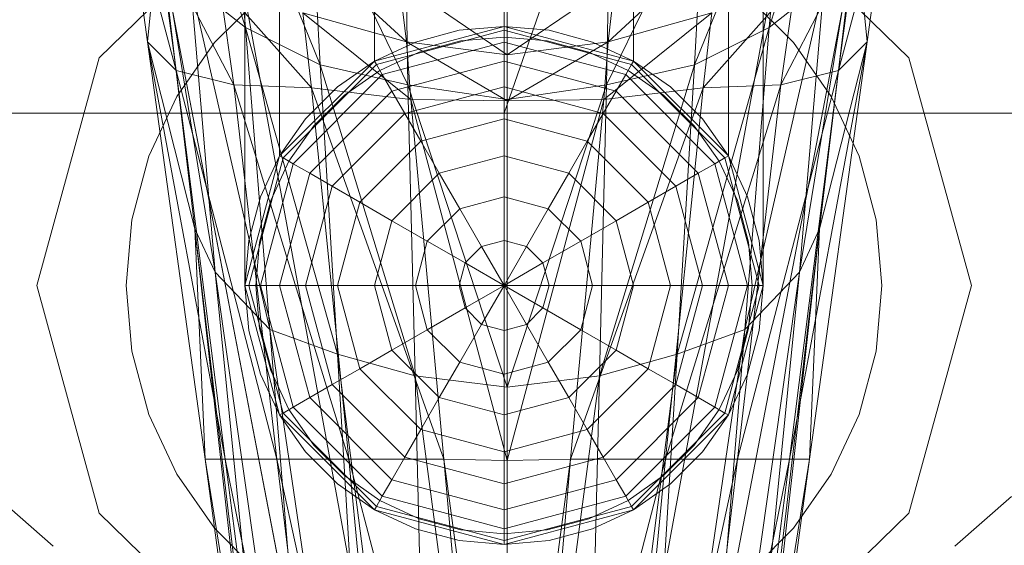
# Model space of a CAD drawing. Header units: metres. Extents: x 391.1 to 427.5, y 12.7 to 28.4.
# Tile 227 of 240: x 413.2455 to 413.3139, y 23.9879 to 24.0244. Entities that reach past the tile are written whole.
import ezdxf

# ---------------------------------------------------------------- set-up
doc = ezdxf.new("R2010")
doc.units = ezdxf.units.M
doc.layers.add('02_MOBILIARIO', color=7, linetype='Continuous', lineweight=18)
doc.layers.add('A-DETL-____-MBND', color=7, linetype='Continuous', lineweight=18)

# ---------------------------------------------------------------- blocks, each defined once
blk = doc.blocks.new('Family - Rentamans PS-1-153427-01_ENLLUMENAT_PS1')
at = {"layer": 'A-DETL-____-MBND', "color": 253, "true_color": 0xaaaaaa}
for p, q in [((0.218497, 0.265), (0.182758, 0.162272)), ((0.182758, 0.162272), (0.182758, 0.265)), ((0.164758, 0.150299), (0.164758, 0.245)), ((0.16717, 0.159299), (0.16717, 0.245)), ((0.16717, 0.159299), (0.16717, 0.245)), ((0.173758, 0.165887), (0.173758, 0.245)), ((0.173758, 0.165887), (0.173758, 0.245)), ((0.182758, 0.168299), (0.182758, 0.245)), ((0.182758, 0.168299), (0.182758, 0.245)), ((0.191758, 0.165887), (0.191758, 0.245)), ((0.191758, 0.165887), (0.191758, 0.245)), ((0.198347, 0.245), (0.198347, 0.159299)), ((0.198347, 0.159299), (0.198347, 0.245)), ((0.200758, 0.150299), (0.200758, 0.245)), ((0.164787, 0.168229), (0.159486, 0.185229)), ((0.206486, 0.185229), (0.201186, 0.168229)), ((0.162486, 0.182729), (0.172787, 0.126729)), ((0.162486, 0.182729), (0.172787, 0.126729)), ((0.193186, 0.126729), (0.203486, 0.182729)), ((0.193186, 0.126729), (0.203486, 0.182729)), ((0.169986, 0.165628), (0.163686, 0.181229)), ((0.164787, 0.168229), (0.163686, 0.181229)), ((0.202287, 0.181229), (0.195986, 0.165628)), ((0.202287, 0.181229), (0.201186, 0.168229)), ((0.157986, 0.167229), (0.156486, 0.178229)), ((0.159986, 0.165229), (0.156486, 0.178229)), ((0.167986, 0.126428), (0.157986, 0.178428)), ((0.157986, 0.178428), (0.167986, 0.126428)), ((0.176087, 0.164229), (0.169287, 0.178229)), ((0.169986, 0.165628), (0.169287, 0.178229)), ((0.196686, 0.178229), (0.189886, 0.164229)), ((0.195986, 0.165628), (0.196686, 0.178229)), ((0.207986, 0.178428), (0.197986, 0.126428)), ((0.207986, 0.178428), (0.197986, 0.126428)), ((0.205986, 0.165229), (0.209486, 0.178229)), ((0.209486, 0.178229), (0.207986, 0.167229)), ((0.166524, 0.177701), (0.154641, 0.166119)), ((0.154641, 0.166119), (0.166524, 0.177701)), ((0.198992, 0.177701), (0.210876, 0.166119)), ((0.210876, 0.166119), (0.198992, 0.177701)), ((0.176087, 0.164229), (0.175886, 0.176528)), ((0.189886, 0.164229), (0.190087, 0.176528)), ((0.157986, 0.167229), (0.158787, 0.175229)), ((0.162686, 0.151229), (0.158787, 0.175229)), ((0.161287, 0.154229), (0.158787, 0.175229)), ((0.182986, 0.163229), (0.182986, 0.175628)), ((0.207186, 0.175229), (0.203287, 0.151229)), ((0.207186, 0.175229), (0.204686, 0.154229)), ((0.207986, 0.167229), (0.207186, 0.175229)), ((0.159986, 0.165229), (0.158787, 0.174229)), ((0.163986, 0.164229), (0.158787, 0.174229)), ((0.168386, 0.174229), (0.175986, 0.167229)), ((0.197587, 0.174229), (0.189986, 0.167229)), ((0.201986, 0.164229), (0.207186, 0.174229)), ((0.207186, 0.174229), (0.205986, 0.165229)), ((0.164787, 0.168229), (0.160986, 0.171229)), ((0.166486, 0.147229), (0.160986, 0.171229)), ((0.162686, 0.151229), (0.160986, 0.171229)), ((0.163986, 0.164229), (0.162986, 0.171229)), ((0.169386, 0.164028), (0.162986, 0.171229)), ((0.175486, 0.171428), (0.182986, 0.166328)), ((0.175486, 0.171428), (0.175986, 0.167229)), ((0.190486, 0.171428), (0.182986, 0.166328)), ((0.190486, 0.171428), (0.189986, 0.167229)), ((0.196587, 0.164028), (0.202986, 0.171229)), ((0.204986, 0.171229), (0.199486, 0.147229)), ((0.204986, 0.171229), (0.201186, 0.168229)), ((0.202986, 0.171229), (0.201986, 0.164229)), ((0.203287, 0.151229), (0.204986, 0.171229)), ((0.162649, 0.167172), (0.165885, 0.170407)), ((0.162649, 0.167172), (0.165885, 0.170407)), ((0.199631, 0.170407), (0.202867, 0.167172)), ((0.199631, 0.170407), (0.202867, 0.167172)), ((0.182986, 0.169828), (0.182986, 0.166328)), ((0.175986, 0.167229), (0.168787, 0.169229)), ((0.168787, 0.169229), (0.176287, 0.163229)), ((0.168787, 0.169229), (0.169386, 0.164028)), ((0.197186, 0.169229), (0.189686, 0.163229)), ((0.189986, 0.167229), (0.197186, 0.169229)), ((0.197186, 0.169229), (0.196587, 0.164028)), ((0.173758, 0.165887), (0.182758, 0.168299)), ((0.173758, 0.165887), (0.182758, 0.168299)), ((0.182758, 0.168299), (0.173758, 0.165887)), ((0.173758, 0.165887), (0.182758, 0.168299)), ((0.182758, 0.168299), (0.179632, 0.168025)), ((0.179632, 0.168025), (0.182758, 0.168299)), ((0.185884, 0.168025), (0.182758, 0.168299)), ((0.182758, 0.168299), (0.185884, 0.168025)), ((0.182758, 0.168025), (0.182758, 0.168299)), ((0.182758, 0.168299), (0.191758, 0.165887)), ((0.191758, 0.165887), (0.182758, 0.168299)), ((0.182758, 0.168299), (0.191758, 0.165887)), ((0.182758, 0.168299), (0.191758, 0.165887)), ((0.169986, 0.165628), (0.164787, 0.168229)), ((0.171186, 0.145528), (0.164787, 0.168229)), ((0.166486, 0.147229), (0.164787, 0.168229)), ((0.182758, 0.168025), (0.173895, 0.16565)), ((0.179632, 0.168025), (0.176602, 0.167213)), ((0.176602, 0.167213), (0.179632, 0.168025)), ((0.191621, 0.16565), (0.182758, 0.168025)), ((0.182758, 0.167213), (0.182758, 0.168025)), ((0.188914, 0.167213), (0.185884, 0.168025)), ((0.185884, 0.168025), (0.188914, 0.167213)), ((0.201186, 0.168229), (0.194787, 0.145528)), ((0.201186, 0.168229), (0.195986, 0.165628)), ((0.201186, 0.168229), (0.199486, 0.147229)), ((0.161287, 0.154229), (0.157986, 0.167229)), ((0.161986, 0.138229), (0.157986, 0.167229)), ((0.157986, 0.167229), (0.159986, 0.165229)), ((0.163386, 0.138229), (0.157986, 0.167229)), ((0.160025, 0.163424), (0.162649, 0.167172)), ((0.160025, 0.163424), (0.162649, 0.167172)), ((0.176602, 0.167213), (0.173758, 0.165887)), ((0.173758, 0.165887), (0.176602, 0.167213)), ((0.182758, 0.167213), (0.174301, 0.164947)), ((0.182986, 0.166328), (0.175986, 0.167229)), ((0.175986, 0.167229), (0.182986, 0.163128)), ((0.175986, 0.167229), (0.176287, 0.163229)), ((0.176858, 0.166508), (0.179763, 0.167286)), ((0.176858, 0.166508), (0.179763, 0.167286)), ((0.179763, 0.167286), (0.182758, 0.167549)), ((0.179763, 0.167286), (0.182758, 0.167549)), ((0.182758, 0.167549), (0.185754, 0.167286)), ((0.182758, 0.167549), (0.185754, 0.167286)), ((0.191215, 0.164947), (0.182758, 0.167213)), ((0.182758, 0.165887), (0.182758, 0.167213)), ((0.182986, 0.166328), (0.189986, 0.167229)), ((0.189986, 0.167229), (0.182986, 0.163128)), ((0.185754, 0.167286), (0.188658, 0.166508)), ((0.185754, 0.167286), (0.188658, 0.166508)), ((0.191758, 0.165887), (0.188914, 0.167213)), ((0.188914, 0.167213), (0.191758, 0.165887)), ((0.189986, 0.167229), (0.189686, 0.163229)), ((0.202587, 0.138229), (0.207986, 0.167229)), ((0.202867, 0.167172), (0.205491, 0.163424)), ((0.202867, 0.167172), (0.205491, 0.163424)), ((0.207986, 0.167229), (0.203986, 0.138229)), ((0.207986, 0.167229), (0.204686, 0.154229)), ((0.205986, 0.165229), (0.207986, 0.167229)), ((0.174133, 0.165237), (0.176858, 0.166508)), ((0.174133, 0.165237), (0.176858, 0.166508)), ((0.182986, 0.166328), (0.182986, 0.163128)), ((0.188658, 0.166508), (0.191383, 0.165237)), ((0.188658, 0.166508), (0.191383, 0.165237)), ((0.154641, 0.166119), (0.150291, 0.150299)), ((0.150291, 0.150299), (0.154641, 0.166119)), ((0.16717, 0.159299), (0.173758, 0.165887)), ((0.16717, 0.159299), (0.173758, 0.165887)), ((0.173758, 0.165887), (0.16717, 0.159299)), ((0.16717, 0.159299), (0.173758, 0.165887)), ((0.173895, 0.16565), (0.167406, 0.159162)), ((0.176087, 0.164229), (0.169986, 0.165628)), ((0.176587, 0.144028), (0.169986, 0.165628)), ((0.171186, 0.145528), (0.169986, 0.165628)), ((0.173758, 0.165887), (0.171188, 0.164087)), ((0.171188, 0.164087), (0.173758, 0.165887)), ((0.173758, 0.165887), (0.173895, 0.16565)), ((0.173895, 0.16565), (0.174301, 0.164947)), ((0.182758, 0.165887), (0.174964, 0.163799)), ((0.190552, 0.163799), (0.182758, 0.165887)), ((0.182758, 0.164087), (0.182758, 0.165887)), ((0.195986, 0.165628), (0.189386, 0.144028)), ((0.195986, 0.165628), (0.189886, 0.164229)), ((0.191621, 0.16565), (0.191215, 0.164947)), ((0.191758, 0.165887), (0.191621, 0.16565)), ((0.19811, 0.159162), (0.191621, 0.16565)), ((0.194328, 0.164087), (0.191758, 0.165887)), ((0.191758, 0.165887), (0.194328, 0.164087)), ((0.191758, 0.165887), (0.198347, 0.159299)), ((0.198347, 0.159299), (0.191758, 0.165887)), ((0.191758, 0.165887), (0.198347, 0.159299)), ((0.191758, 0.165887), (0.198347, 0.159299)), ((0.194787, 0.145528), (0.195986, 0.165628)), ((0.210876, 0.166119), (0.215226, 0.150299)), ((0.215226, 0.150299), (0.210876, 0.166119)), ((0.163386, 0.138229), (0.159986, 0.165229)), ((0.159986, 0.165229), (0.163986, 0.164229)), ((0.166986, 0.138229), (0.159986, 0.165229)), ((0.174301, 0.164947), (0.16811, 0.158756)), ((0.17167, 0.163513), (0.174133, 0.165237)), ((0.17167, 0.163513), (0.174133, 0.165237)), ((0.174301, 0.164947), (0.174964, 0.163799)), ((0.191215, 0.164947), (0.190552, 0.163799)), ((0.197406, 0.158756), (0.191215, 0.164947)), ((0.191383, 0.165237), (0.193846, 0.163513)), ((0.191383, 0.165237), (0.193846, 0.163513)), ((0.198986, 0.138229), (0.205986, 0.165229)), ((0.201986, 0.164229), (0.205986, 0.165229)), ((0.205986, 0.165229), (0.202587, 0.138229)), ((0.166986, 0.138229), (0.163986, 0.164229)), ((0.163986, 0.164229), (0.169386, 0.164028)), ((0.171986, 0.138229), (0.163986, 0.164229)), ((0.182986, 0.163229), (0.176087, 0.164229)), ((0.182986, 0.143229), (0.176087, 0.164229)), ((0.176587, 0.144028), (0.176087, 0.164229)), ((0.189886, 0.164229), (0.182986, 0.163229)), ((0.189886, 0.164229), (0.182986, 0.143229)), ((0.189386, 0.144028), (0.189886, 0.164229)), ((0.193986, 0.138229), (0.201986, 0.164229)), ((0.196587, 0.164028), (0.201986, 0.164229)), ((0.201986, 0.164229), (0.198986, 0.138229)), ((0.171188, 0.164087), (0.168969, 0.161869)), ((0.168969, 0.161869), (0.171188, 0.164087)), ((0.174964, 0.163799), (0.169258, 0.158093)), ((0.176287, 0.163229), (0.169386, 0.164028)), ((0.169386, 0.164028), (0.178587, 0.138229)), ((0.169386, 0.164028), (0.171986, 0.138229)), ((0.169544, 0.161387), (0.17167, 0.163513)), ((0.169544, 0.161387), (0.17167, 0.163513)), ((0.174964, 0.163799), (0.175864, 0.16224)), ((0.182758, 0.164087), (0.175864, 0.16224)), ((0.189653, 0.16224), (0.182758, 0.164087)), ((0.182758, 0.161869), (0.182758, 0.164087)), ((0.187386, 0.138229), (0.196587, 0.164028)), ((0.190552, 0.163799), (0.189653, 0.16224)), ((0.189686, 0.163229), (0.196587, 0.164028)), ((0.196258, 0.158093), (0.190552, 0.163799)), ((0.193846, 0.163513), (0.195972, 0.161387)), ((0.193846, 0.163513), (0.195972, 0.161387)), ((0.196587, 0.164028), (0.193986, 0.138229)), ((0.196547, 0.161869), (0.194328, 0.164087)), ((0.194328, 0.164087), (0.196547, 0.161869)), ((0.158091, 0.159277), (0.160025, 0.163424)), ((0.158091, 0.159277), (0.160025, 0.163424)), ((0.182986, 0.163128), (0.176287, 0.163229)), ((0.176287, 0.163229), (0.182986, 0.138128)), ((0.176287, 0.163229), (0.178587, 0.138229)), ((0.182986, 0.143229), (0.182986, 0.163229)), ((0.182986, 0.163128), (0.189686, 0.163229)), ((0.189686, 0.163229), (0.182986, 0.138128)), ((0.182986, 0.163128), (0.182986, 0.138128)), ((0.189686, 0.163229), (0.187386, 0.138229)), ((0.205491, 0.163424), (0.207425, 0.159277)), ((0.205491, 0.163424), (0.207425, 0.159277)), ((0.182758, 0.162272), (0.141568, 0.162272)), ((0.175864, 0.16224), (0.170817, 0.157193)), ((0.175864, 0.16224), (0.176973, 0.160319)), ((0.223949, 0.162272), (0.182758, 0.162272)), ((0.189653, 0.16224), (0.188543, 0.160319)), ((0.1947, 0.157193), (0.189653, 0.16224)), ((0.168969, 0.161869), (0.16717, 0.159299)), ((0.16717, 0.159299), (0.168969, 0.161869)), ((0.182758, 0.161869), (0.176973, 0.160319)), ((0.188543, 0.160319), (0.182758, 0.161869)), ((0.182758, 0.159299), (0.182758, 0.161869)), ((0.198347, 0.159299), (0.196547, 0.161869)), ((0.196547, 0.161869), (0.198347, 0.159299)), ((0.167819, 0.158924), (0.169544, 0.161387)), ((0.167819, 0.158924), (0.169544, 0.161387)), ((0.195972, 0.161387), (0.197697, 0.158924)), ((0.195972, 0.161387), (0.197697, 0.158924)), ((0.176973, 0.160319), (0.172738, 0.156084)), ((0.176973, 0.160319), (0.178258, 0.158093)), ((0.188543, 0.160319), (0.187258, 0.158093)), ((0.192778, 0.156084), (0.188543, 0.160319)), ((0.156907, 0.154857), (0.158091, 0.159277)), ((0.156907, 0.154857), (0.158091, 0.159277)), ((0.164758, 0.150299), (0.16717, 0.159299)), ((0.164758, 0.150299), (0.16717, 0.159299)), ((0.164758, 0.150299), (0.16717, 0.159299)), ((0.16717, 0.159299), (0.164758, 0.150299)), ((0.167406, 0.159162), (0.165032, 0.150299)), ((0.16717, 0.159299), (0.165844, 0.156455)), ((0.165844, 0.156455), (0.16717, 0.159299)), ((0.16811, 0.158756), (0.165844, 0.150299)), ((0.166548, 0.156198), (0.167819, 0.158924)), ((0.166548, 0.156198), (0.167819, 0.158924)), ((0.16717, 0.159299), (0.167406, 0.159162)), ((0.167406, 0.159162), (0.16811, 0.158756)), ((0.16811, 0.158756), (0.169258, 0.158093)), ((0.182758, 0.159299), (0.178258, 0.158093)), ((0.187258, 0.158093), (0.182758, 0.159299)), ((0.182758, 0.156455), (0.182758, 0.159299)), ((0.197406, 0.158756), (0.196258, 0.158093)), ((0.19811, 0.159162), (0.197406, 0.158756)), ((0.199673, 0.150299), (0.197406, 0.158756)), ((0.197697, 0.158924), (0.198968, 0.156198)), ((0.197697, 0.158924), (0.198968, 0.156198)), ((0.198347, 0.159299), (0.19811, 0.159162)), ((0.200485, 0.150299), (0.19811, 0.159162)), ((0.199673, 0.156455), (0.198347, 0.159299)), ((0.198347, 0.159299), (0.199673, 0.156455)), ((0.198347, 0.159299), (0.200758, 0.150299)), ((0.198347, 0.159299), (0.200758, 0.150299)), ((0.200758, 0.150299), (0.198347, 0.159299)), ((0.198347, 0.159299), (0.200758, 0.150299)), ((0.207425, 0.159277), (0.208609, 0.154857)), ((0.207425, 0.159277), (0.208609, 0.154857)), ((0.169258, 0.158093), (0.16717, 0.150299)), ((0.169258, 0.158093), (0.170817, 0.157193)), ((0.178258, 0.158093), (0.174964, 0.154799)), ((0.178258, 0.158093), (0.17968, 0.15563)), ((0.187258, 0.158093), (0.185836, 0.15563)), ((0.190552, 0.154799), (0.187258, 0.158093)), ((0.196258, 0.158093), (0.1947, 0.157193)), ((0.198347, 0.150299), (0.196258, 0.158093)), ((0.170817, 0.157193), (0.168969, 0.150299)), ((0.170817, 0.157193), (0.172738, 0.156084)), ((0.1947, 0.157193), (0.192778, 0.156084)), ((0.196547, 0.150299), (0.1947, 0.157193)), ((0.165844, 0.156455), (0.165032, 0.153424)), ((0.165032, 0.153424), (0.165844, 0.156455)), ((0.16577, 0.153294), (0.166548, 0.156198)), ((0.16577, 0.153294), (0.166548, 0.156198)), ((0.172738, 0.156084), (0.171188, 0.150299)), ((0.172738, 0.156084), (0.174964, 0.154799)), ((0.182758, 0.156455), (0.17968, 0.15563)), ((0.185836, 0.15563), (0.182758, 0.156455)), ((0.182758, 0.153424), (0.182758, 0.156455)), ((0.192778, 0.156084), (0.190552, 0.154799)), ((0.194328, 0.150299), (0.192778, 0.156084)), ((0.198968, 0.156198), (0.199746, 0.153294)), ((0.198968, 0.156198), (0.199746, 0.153294)), ((0.200485, 0.153424), (0.199673, 0.156455)), ((0.199673, 0.156455), (0.200485, 0.153424)), ((0.17968, 0.15563), (0.177427, 0.153377)), ((0.17968, 0.15563), (0.181195, 0.153005)), ((0.185836, 0.15563), (0.184321, 0.153005)), ((0.18809, 0.153377), (0.185836, 0.15563)), ((0.156508, 0.150299), (0.156907, 0.154857)), ((0.156508, 0.150299), (0.156907, 0.154857)), ((0.174964, 0.154799), (0.173758, 0.150299)), ((0.174964, 0.154799), (0.177427, 0.153377)), ((0.190552, 0.154799), (0.18809, 0.153377)), ((0.191758, 0.150299), (0.190552, 0.154799)), ((0.208609, 0.154857), (0.209008, 0.150299)), ((0.208609, 0.154857), (0.209008, 0.150299)), ((0.162686, 0.151229), (0.161287, 0.154229)), ((0.168386, 0.094229), (0.161287, 0.154229)), ((0.167986, 0.094229), (0.161287, 0.154229)), ((0.161287, 0.154229), (0.161986, 0.138229)), ((0.167986, 0.094229), (0.161287, 0.154229)), ((0.204686, 0.154229), (0.197587, 0.094229)), ((0.204686, 0.154229), (0.197986, 0.094229)), ((0.197986, 0.094229), (0.204686, 0.154229)), ((0.204686, 0.154229), (0.203287, 0.151229)), ((0.203986, 0.138229), (0.204686, 0.154229)), ((0.165032, 0.153424), (0.164758, 0.150299)), ((0.164758, 0.150299), (0.165032, 0.153424)), ((0.165508, 0.150299), (0.16577, 0.153294)), ((0.165508, 0.150299), (0.16577, 0.153294)), ((0.177427, 0.153377), (0.176602, 0.150299)), ((0.177427, 0.153377), (0.180051, 0.151861)), ((0.182758, 0.153424), (0.181195, 0.153005)), ((0.184321, 0.153005), (0.182758, 0.153424)), ((0.182758, 0.150299), (0.182758, 0.153424)), ((0.18809, 0.153377), (0.185465, 0.151861)), ((0.188914, 0.150299), (0.18809, 0.153377)), ((0.199746, 0.153294), (0.200008, 0.150299)), ((0.199746, 0.153294), (0.200008, 0.150299)), ((0.200758, 0.150299), (0.200485, 0.153424)), ((0.200485, 0.153424), (0.200758, 0.150299)), ((0.181195, 0.153005), (0.180051, 0.151861)), ((0.181195, 0.153005), (0.182758, 0.150299)), ((0.184321, 0.153005), (0.182758, 0.150299)), ((0.185465, 0.151861), (0.184321, 0.153005)), ((0.180051, 0.151861), (0.179632, 0.150299)), ((0.180051, 0.151861), (0.182758, 0.150299)), ((0.185465, 0.151861), (0.182758, 0.150299)), ((0.185884, 0.150299), (0.185465, 0.151861)), ((0.166486, 0.147229), (0.162686, 0.151229)), ((0.170787, 0.094229), (0.162686, 0.151229)), ((0.168386, 0.094229), (0.162686, 0.151229)), ((0.203287, 0.151229), (0.195186, 0.094229)), ((0.197587, 0.094229), (0.203287, 0.151229)), ((0.203287, 0.151229), (0.199486, 0.147229)), ((0.154641, 0.134478), (0.150291, 0.150299)), ((0.154641, 0.134478), (0.150291, 0.150299)), ((0.156907, 0.14574), (0.156508, 0.150299)), ((0.156907, 0.14574), (0.156508, 0.150299)), ((0.164758, 0.150299), (0.165032, 0.147173)), ((0.165032, 0.147173), (0.164758, 0.150299)), ((0.16717, 0.141299), (0.164758, 0.150299)), ((0.164758, 0.150299), (0.165032, 0.150299)), ((0.16717, 0.141299), (0.164758, 0.150299)), ((0.165032, 0.150299), (0.167406, 0.141435)), ((0.165032, 0.150299), (0.165844, 0.150299)), ((0.16577, 0.147303), (0.165508, 0.150299)), ((0.16577, 0.147303), (0.165508, 0.150299)), ((0.165844, 0.150299), (0.16811, 0.141841)), ((0.165844, 0.150299), (0.16717, 0.150299)), ((0.16717, 0.150299), (0.169258, 0.142504)), ((0.16717, 0.150299), (0.168969, 0.150299)), ((0.168969, 0.150299), (0.170817, 0.143404)), ((0.168969, 0.150299), (0.171188, 0.150299)), ((0.171188, 0.150299), (0.172738, 0.144513)), ((0.171188, 0.150299), (0.173758, 0.150299)), ((0.173758, 0.150299), (0.174964, 0.145799)), ((0.173758, 0.150299), (0.176602, 0.150299)), ((0.176602, 0.150299), (0.177427, 0.14722)), ((0.176602, 0.150299), (0.179632, 0.150299)), ((0.179632, 0.150299), (0.180051, 0.148736)), ((0.179632, 0.150299), (0.182758, 0.150299)), ((0.180051, 0.148736), (0.182758, 0.150299)), ((0.181195, 0.147592), (0.182758, 0.150299)), ((0.185884, 0.150299), (0.182758, 0.150299)), ((0.185465, 0.148736), (0.182758, 0.150299)), ((0.184321, 0.147592), (0.182758, 0.150299)), ((0.182758, 0.147173), (0.182758, 0.150299)), ((0.185465, 0.148736), (0.185884, 0.150299)), ((0.188914, 0.150299), (0.185884, 0.150299)), ((0.18809, 0.14722), (0.188914, 0.150299)), ((0.191758, 0.150299), (0.188914, 0.150299)), ((0.190552, 0.145799), (0.191758, 0.150299)), ((0.194328, 0.150299), (0.191758, 0.150299)), ((0.192778, 0.144513), (0.194328, 0.150299)), ((0.196547, 0.150299), (0.194328, 0.150299)), ((0.1947, 0.143404), (0.196547, 0.150299)), ((0.196258, 0.142504), (0.198347, 0.150299)), ((0.198347, 0.150299), (0.196547, 0.150299)), ((0.197406, 0.141841), (0.199673, 0.150299)), ((0.19811, 0.141435), (0.200485, 0.150299)), ((0.199673, 0.150299), (0.198347, 0.150299)), ((0.200758, 0.150299), (0.198347, 0.141299)), ((0.200758, 0.150299), (0.198347, 0.141299)), ((0.200485, 0.150299), (0.199673, 0.150299)), ((0.200008, 0.150299), (0.199746, 0.147303)), ((0.200008, 0.150299), (0.199746, 0.147303)), ((0.200485, 0.147173), (0.200758, 0.150299)), ((0.200758, 0.150299), (0.200485, 0.147173)), ((0.200758, 0.150299), (0.200485, 0.150299)), ((0.209008, 0.150299), (0.208609, 0.14574)), ((0.209008, 0.150299), (0.208609, 0.14574)), ((0.215226, 0.150299), (0.210876, 0.134478)), ((0.210876, 0.134478), (0.215226, 0.150299)), ((0.177427, 0.14722), (0.180051, 0.148736)), ((0.180051, 0.148736), (0.181195, 0.147592)), ((0.184321, 0.147592), (0.185465, 0.148736)), ((0.18809, 0.14722), (0.185465, 0.148736)), ((0.165032, 0.147173), (0.165844, 0.144142)), ((0.165844, 0.144142), (0.165032, 0.147173)), ((0.166548, 0.144399), (0.16577, 0.147303)), ((0.166548, 0.144399), (0.16577, 0.147303)), ((0.171186, 0.145528), (0.166486, 0.147229)), ((0.174287, 0.094229), (0.166486, 0.147229)), ((0.170787, 0.094229), (0.166486, 0.147229)), ((0.174964, 0.145799), (0.177427, 0.14722)), ((0.177427, 0.14722), (0.17968, 0.144967)), ((0.17968, 0.144967), (0.181195, 0.147592)), ((0.181195, 0.147592), (0.182758, 0.147173)), ((0.182758, 0.147173), (0.184321, 0.147592)), ((0.182758, 0.144142), (0.182758, 0.147173)), ((0.185836, 0.144967), (0.184321, 0.147592)), ((0.185836, 0.144967), (0.18809, 0.14722)), ((0.190552, 0.145799), (0.18809, 0.14722)), ((0.199486, 0.147229), (0.191686, 0.094229)), ((0.199486, 0.147229), (0.194787, 0.145528)), ((0.199486, 0.147229), (0.195186, 0.094229)), ((0.199746, 0.147303), (0.198968, 0.144399)), ((0.199746, 0.147303), (0.198968, 0.144399)), ((0.199673, 0.144142), (0.200485, 0.147173)), ((0.200485, 0.147173), (0.199673, 0.144142)), ((0.158091, 0.14132), (0.156907, 0.14574)), ((0.158091, 0.14132), (0.156907, 0.14574)), ((0.172738, 0.144513), (0.174964, 0.145799)), ((0.174964, 0.145799), (0.178258, 0.142504)), ((0.187258, 0.142504), (0.190552, 0.145799)), ((0.192778, 0.144513), (0.190552, 0.145799)), ((0.208609, 0.14574), (0.207425, 0.14132)), ((0.208609, 0.14574), (0.207425, 0.14132)), ((0.176587, 0.144028), (0.171186, 0.145528)), ((0.177787, 0.094229), (0.171186, 0.145528)), ((0.174287, 0.094229), (0.171186, 0.145528)), ((0.194787, 0.145528), (0.188186, 0.094229)), ((0.194787, 0.145528), (0.189386, 0.144028)), ((0.191686, 0.094229), (0.194787, 0.145528)), ((0.167819, 0.141674), (0.166548, 0.144399)), ((0.167819, 0.141674), (0.166548, 0.144399)), ((0.170817, 0.143404), (0.172738, 0.144513)), ((0.172738, 0.144513), (0.176973, 0.140278)), ((0.178258, 0.142504), (0.17968, 0.144967)), ((0.17968, 0.144967), (0.182758, 0.144142)), ((0.182758, 0.144142), (0.185836, 0.144967)), ((0.187258, 0.142504), (0.185836, 0.144967)), ((0.188543, 0.140278), (0.192778, 0.144513)), ((0.1947, 0.143404), (0.192778, 0.144513)), ((0.198968, 0.144399), (0.197697, 0.141674)), ((0.198968, 0.144399), (0.197697, 0.141674)), ((0.165844, 0.144142), (0.16717, 0.141299)), ((0.16717, 0.141299), (0.165844, 0.144142)), ((0.182986, 0.143229), (0.176587, 0.144028)), ((0.182986, 0.095729), (0.176587, 0.144028)), ((0.177787, 0.094229), (0.176587, 0.144028)), ((0.182758, 0.141299), (0.182758, 0.144142)), ((0.189386, 0.144028), (0.182986, 0.143229)), ((0.189386, 0.144028), (0.182986, 0.095729)), ((0.188186, 0.094229), (0.189386, 0.144028)), ((0.198347, 0.141299), (0.199673, 0.144142)), ((0.199673, 0.144142), (0.198347, 0.141299)), ((0.169258, 0.142504), (0.170817, 0.143404)), ((0.170817, 0.143404), (0.175864, 0.138357)), ((0.182986, 0.095729), (0.182986, 0.143229)), ((0.189653, 0.138357), (0.1947, 0.143404)), ((0.196258, 0.142504), (0.1947, 0.143404)), ((0.16811, 0.141841), (0.169258, 0.142504)), ((0.169258, 0.142504), (0.174964, 0.136799)), ((0.176973, 0.140278), (0.178258, 0.142504)), ((0.178258, 0.142504), (0.182758, 0.141299)), ((0.182758, 0.141299), (0.187258, 0.142504)), ((0.188543, 0.140278), (0.187258, 0.142504)), ((0.190552, 0.136799), (0.196258, 0.142504)), ((0.197406, 0.141841), (0.196258, 0.142504)), ((0.167406, 0.141435), (0.16811, 0.141841)), ((0.169544, 0.13921), (0.167819, 0.141674)), ((0.169544, 0.13921), (0.167819, 0.141674)), ((0.16811, 0.141841), (0.174301, 0.13565)), ((0.191215, 0.13565), (0.197406, 0.141841)), ((0.197697, 0.141674), (0.195972, 0.13921)), ((0.197697, 0.141674), (0.195972, 0.13921)), ((0.19811, 0.141435), (0.197406, 0.141841)), ((0.160025, 0.137174), (0.158091, 0.14132)), ((0.160025, 0.137174), (0.158091, 0.14132)), ((0.16717, 0.141299), (0.167406, 0.141435)), ((0.16717, 0.141299), (0.168969, 0.138728)), ((0.168969, 0.138728), (0.16717, 0.141299)), ((0.173758, 0.13471), (0.16717, 0.141299)), ((0.173758, 0.13471), (0.16717, 0.141299)), ((0.167406, 0.141435), (0.173895, 0.134947)), ((0.182758, 0.138728), (0.182758, 0.141299)), ((0.191621, 0.134947), (0.19811, 0.141435)), ((0.198347, 0.141299), (0.191758, 0.13471)), ((0.198347, 0.141299), (0.191758, 0.13471)), ((0.196547, 0.138728), (0.198347, 0.141299)), ((0.198347, 0.141299), (0.196547, 0.138728)), ((0.198347, 0.141299), (0.19811, 0.141435)), ((0.207425, 0.14132), (0.205491, 0.137174)), ((0.207425, 0.14132), (0.205491, 0.137174)), ((0.175864, 0.138357), (0.176973, 0.140278)), ((0.176973, 0.140278), (0.182758, 0.138728)), ((0.182758, 0.138728), (0.188543, 0.140278)), ((0.189653, 0.138357), (0.188543, 0.140278)), ((0.17167, 0.137084), (0.169544, 0.13921)), ((0.17167, 0.137084), (0.169544, 0.13921)), ((0.195972, 0.13921), (0.193846, 0.137084)), ((0.195972, 0.13921), (0.193846, 0.137084)), ((0.167986, 0.094229), (0.161986, 0.138229)), ((0.161986, 0.138229), (0.163386, 0.138229)), ((0.168986, 0.094729), (0.161986, 0.138229)), ((0.168986, 0.094729), (0.163386, 0.138229)), ((0.163386, 0.138229), (0.166986, 0.138229)), ((0.171986, 0.095828), (0.163386, 0.138229)), ((0.171986, 0.095828), (0.166986, 0.138229)), ((0.166986, 0.138229), (0.171986, 0.138229)), ((0.166986, 0.138229), (0.175886, 0.097428)), ((0.168969, 0.138728), (0.171188, 0.13651)), ((0.171188, 0.13651), (0.168969, 0.138728)), ((0.178587, 0.138229), (0.171986, 0.138229)), ((0.171986, 0.138229), (0.181986, 0.099828)), ((0.171986, 0.138229), (0.175886, 0.097428)), ((0.174964, 0.136799), (0.175864, 0.138357)), ((0.175864, 0.138357), (0.182758, 0.13651)), ((0.182986, 0.138128), (0.178587, 0.138229)), ((0.178587, 0.138229), (0.182986, 0.105229)), ((0.178587, 0.138229), (0.181986, 0.099828)), ((0.182758, 0.13651), (0.182758, 0.138728)), ((0.182758, 0.13651), (0.189653, 0.138357)), ((0.182986, 0.138128), (0.187386, 0.138229)), ((0.182986, 0.105229), (0.187386, 0.138229)), ((0.187386, 0.138229), (0.183986, 0.099828)), ((0.183986, 0.099828), (0.193986, 0.138229)), ((0.187386, 0.138229), (0.193986, 0.138229)), ((0.190552, 0.136799), (0.189653, 0.138357)), ((0.193986, 0.138229), (0.190087, 0.097428)), ((0.190087, 0.097428), (0.198986, 0.138229)), ((0.193986, 0.138229), (0.198986, 0.138229)), ((0.198986, 0.138229), (0.193986, 0.095828)), ((0.193986, 0.095828), (0.202587, 0.138229)), ((0.194328, 0.13651), (0.196547, 0.138728)), ((0.196547, 0.138728), (0.194328, 0.13651)), ((0.203986, 0.138229), (0.196986, 0.094729)), ((0.202587, 0.138229), (0.196986, 0.094729)), ((0.203986, 0.138229), (0.197986, 0.094229)), ((0.198986, 0.138229), (0.202587, 0.138229)), ((0.202587, 0.138229), (0.203986, 0.138229)), ((0.182986, 0.138128), (0.182986, 0.105229)), ((0.162649, 0.133425), (0.160025, 0.137174)), ((0.162649, 0.133425), (0.160025, 0.137174)), ((0.174133, 0.13536), (0.17167, 0.137084)), ((0.174133, 0.13536), (0.17167, 0.137084)), ((0.193846, 0.137084), (0.191383, 0.13536)), ((0.193846, 0.137084), (0.191383, 0.13536)), ((0.205491, 0.137174), (0.202867, 0.133425)), ((0.205491, 0.137174), (0.202867, 0.133425)), ((0.171188, 0.13651), (0.173758, 0.13471)), ((0.173758, 0.13471), (0.171188, 0.13651)), ((0.174301, 0.13565), (0.174964, 0.136799)), ((0.174964, 0.136799), (0.182758, 0.13471)), ((0.182758, 0.13471), (0.190552, 0.136799)), ((0.182758, 0.13471), (0.182758, 0.13651)), ((0.191215, 0.13565), (0.190552, 0.136799)), ((0.191758, 0.13471), (0.194328, 0.13651)), ((0.194328, 0.13651), (0.191758, 0.13471)), ((0.151431, 0.132184), (0.147507, 0.135634)), ((0.173895, 0.134947), (0.174301, 0.13565)), ((0.174301, 0.13565), (0.182758, 0.133384)), ((0.182758, 0.133384), (0.191215, 0.13565)), ((0.191621, 0.134947), (0.191215, 0.13565)), ((0.218009, 0.135634), (0.214085, 0.132184)), ((0.173758, 0.13471), (0.173895, 0.134947)), ((0.173895, 0.134947), (0.182758, 0.132572)), ((0.176858, 0.134089), (0.174133, 0.13536)), ((0.176858, 0.134089), (0.174133, 0.13536)), ((0.182758, 0.132572), (0.191621, 0.134947)), ((0.191383, 0.13536), (0.188658, 0.134089)), ((0.191383, 0.13536), (0.188658, 0.134089)), ((0.191758, 0.13471), (0.191621, 0.134947)), ((0.166524, 0.122896), (0.154641, 0.134478)), ((0.154641, 0.134478), (0.166524, 0.122896)), ((0.173758, 0.13471), (0.176602, 0.133384)), ((0.176602, 0.133384), (0.173758, 0.13471)), ((0.182758, 0.132299), (0.173758, 0.13471)), ((0.182758, 0.132299), (0.173758, 0.13471)), ((0.179763, 0.133311), (0.176858, 0.134089)), ((0.179763, 0.133311), (0.176858, 0.134089)), ((0.191758, 0.13471), (0.182758, 0.132299)), ((0.182758, 0.133384), (0.182758, 0.13471)), ((0.191758, 0.13471), (0.182758, 0.132299)), ((0.188658, 0.134089), (0.185754, 0.133311)), ((0.188658, 0.134089), (0.185754, 0.133311)), ((0.188914, 0.133384), (0.191758, 0.13471)), ((0.191758, 0.13471), (0.188914, 0.133384)), ((0.210876, 0.134478), (0.198992, 0.122896)), ((0.198992, 0.122896), (0.210876, 0.134478)), ((0.165885, 0.13019), (0.162649, 0.133425)), ((0.165885, 0.13019), (0.162649, 0.133425)), ((0.202867, 0.133425), (0.199631, 0.13019)), ((0.202867, 0.133425), (0.199631, 0.13019)), ((0.176602, 0.133384), (0.179632, 0.132572)), ((0.179632, 0.132572), (0.176602, 0.133384)), ((0.182758, 0.133049), (0.179763, 0.133311)), ((0.182758, 0.133049), (0.179763, 0.133311)), ((0.182758, 0.132572), (0.182758, 0.133384)), ((0.185754, 0.133311), (0.182758, 0.133049)), ((0.185754, 0.133311), (0.182758, 0.133049)), ((0.185884, 0.132572), (0.188914, 0.133384)), ((0.188914, 0.133384), (0.185884, 0.132572)), ((0.179632, 0.132572), (0.182758, 0.132299)), ((0.182758, 0.132299), (0.179632, 0.132572)), ((0.182758, 0.132299), (0.185884, 0.132572)), ((0.185884, 0.132572), (0.182758, 0.132299)), ((0.182758, 0.132299), (0.182758, 0.132572))]:
    blk.add_line(p, q, dxfattribs=at)
blk = doc.blocks.new('LONDR55-XX_ZZ-ARQ-CAA-M3D-Londres55_ifc-1-01_ENLLUMENAT_PS1')
at = {"layer": '02_MOBILIARIO', "color": 253, "lineweight": 18, "true_color": 0xaaaaaa}
blk.add_blockref('Family - Rentamans PS-1-153427-01_ENLLUMENAT_PS1', (413.096419, 23.855661), dxfattribs=at)

msp = doc.modelspace()

# ---------------------------------------------------------------- block references
at = {"lineweight": 5}
msp.add_blockref('LONDR55-XX_ZZ-ARQ-CAA-M3D-Londres55_ifc-1-01_ENLLUMENAT_PS1', (0, 0), dxfattribs=at)

doc.saveas('drawing.dxf')
